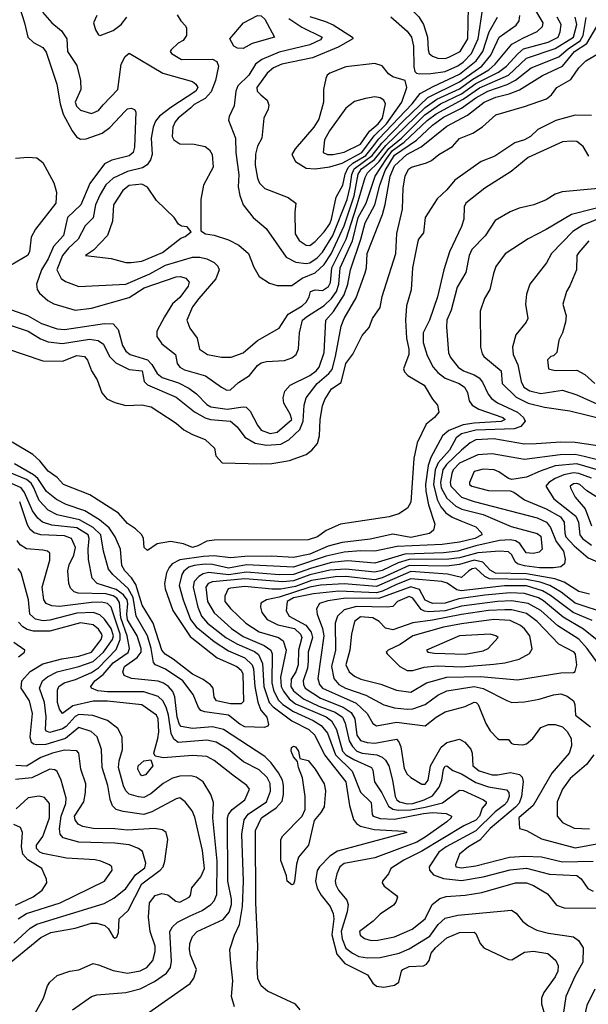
# Model space of a CAD drawing. Extents: x 501367 to 657802, y 482273 to 547541.
# Tile 55 of 256: x 534458 to 537608, y 510902 to 516362. Entities that reach past the tile are written whole.
import ezdxf

# ---------------------------------------------------------------- set-up
doc = ezdxf.new("R2010")
doc.units = 0

msp = doc.modelspace()

# ---------------------------------------------------------------- linework, layer by layer
at = {"layer": '0CON20XD'}
for points in [[(536815, 516146.7), (536835, 516153.5), (536898.8, 516185), (536939.8, 516255), (536944.1, 516434.1), (536928.4, 516465), (536885, 516496.9), (536859.8, 516525), (536785, 516659.6), (536745, 516685.3), (536705, 516688.8), (536633.9, 516646.1), (536605.3, 516615), (536591.8, 516535), (536597.1, 516465), (536615, 516429.5), (536668.6, 516378.6), (536695, 516335.7), (536717.8, 516265), (536720, 516195), (536726.9, 516175), (536745, 516159.3), (536775, 516148.6), (536815, 516146.7)], [(534458.1, 516425), (534484.7, 516345), (534502.2, 516265), (534534.3, 516235), (534585, 516207.1), (534605, 516181.4), (534663.6, 516005), (534682, 515895), (534698.8, 515838.8), (534748.2, 515745), (534772.3, 515712.3), (534795, 515700), (534825, 515700.8), (534915, 515731.8), (534956.6, 515763.4), (535041.4, 515855), (535055, 515866.9), (535075, 515872), (535094, 515864), (535100.7, 515850.7), (535093.5, 515655), (535086, 515625), (535065, 515606.2), (534967.4, 515582.6), (534928.3, 515561.7), (534846.8, 515453.2), (534795.6, 515335), (534723, 515265), (534700.8, 515165), (534645, 515104.6), (534615, 515036.2), (534577.8, 514975), (534551.1, 514895), (534554.4, 514865), (534567.1, 514845), (534614.1, 514804.1), (534646.7, 514786.7), (534765, 514750.4), (534855, 514762.5), (535065, 514821.6), (535146.7, 514875), (535325, 514935.3), (535348, 514938), (535378.5, 514928.5), (535396.4, 514906.4), (535391.2, 514885), (535345, 514821.2), (535304.7, 514785.3), (535259.6, 514715), (535217.5, 514635), (535217.5, 514605), (535244.7, 514564.7), (535320.6, 514505), (535330, 514455), (535344, 514435), (535370.8, 514420.8), (535487.2, 514387.2), (535576.2, 514323.8), (535605, 514307.5), (535625, 514309.1), (535670.4, 514349.6), (535731.2, 514388.8), (535775, 514444.6), (535795, 514458.5), (535825, 514466), (535925, 514472.5), (535965, 514486.4), (535990, 514505), (536002.6, 514537.4), (536007.8, 514625), (536025.3, 514695), (536046.8, 514715), (536145, 514777.7), (536185, 514816.2), (536212, 514855), (536224.9, 514895), (536232.6, 514985), (536301.7, 515135), (536332.2, 515265), (536376.4, 515345), (536427, 515495), (536489.9, 515589.9), (536523.9, 515636.1), (536588, 515682), (536715, 515802.4), (536765, 515840), (536915, 515921.1), (537005, 515984.5), (537165.7, 516054.3), (537265, 516147.8), (537425, 516201.4), (537526.6, 516265), (537544.5, 516334.5), (537535.4, 516375.4)], [(535329.5, 516389.5), (535350, 516355), (535377, 516327), (535382.5, 516315), (535382.5, 516275), (535363.8, 516246.2), (535335, 516232), (535296.2, 516195), (535292, 516185), (535298, 516175), (535355, 516140.8), (535525, 516143.3), (535549.5, 516129.5), (535558.8, 516105), (535543.3, 516025), (535518.3, 515961.7), (535485.9, 515924.1), (535425, 515891.3), (535406.6, 515873.4), (535335, 515816.6), (535318.4, 515795), (535305.5, 515765.5), (535301.9, 515715), (535310.8, 515695), (535345, 515673.3), (535425, 515670.9), (535485, 515658.2), (535510.1, 515640.1), (535524.6, 515615), (535529.5, 515545), (535476.5, 515445), (535460.8, 515365), (535460.7, 515190.7), (535487.5, 515175), (535535, 515167.1), (535615, 515141.5), (535672.1, 515112.1), (535725.5, 515065), (535755, 514990), (535785, 514938.6), (535840.9, 514900.9), (535885, 514887.1), (535965, 514887.9), (536021.8, 514928.2), (536095, 514957.6), (536145, 515004), (536183.2, 515063.2), (536255, 515218.8), (536310.7, 515385), (536332.7, 515505), (536351.7, 515535), (536423.9, 515586.1), (536486, 515664), (536705, 515875.5), (536769.3, 515920.7), (536895, 515978.9), (536967.8, 516032.2), (537056.9, 516083.1), (537092.8, 516115), (537184.6, 516225.4), (537245, 516260.2), (537323.9, 516296.1), (537353.3, 516325), (537357.5, 516345), (537299.9, 516439.9)], [(534349.4, 514775), (534501.4, 514721.4), (534578, 514678), (534665, 514647.8), (534705, 514644), (534928, 514678), (534975.7, 514675.7), (535003.8, 514643.8), (535026.8, 514555), (535045, 514523.2), (535070, 514505), (535165.3, 514475.3), (535190.4, 514450.4), (535219, 514399), (535247.5, 514377.5), (535337.8, 514347.8), (535395, 514318.6), (535436.8, 514286.8), (535495, 514227.3), (535516.7, 514215), (535607.8, 514202.2), (535695, 514215.4), (535712.4, 514212.4), (535735, 514190.8), (535775, 514113.1), (535796, 514086), (535845, 514066.9), (535885, 514074.7), (535965.9, 514145), (535956.9, 514175), (535920.8, 514235), (535917.1, 514265), (535927.4, 514302.6), (535955.4, 514334.6), (536065, 514388.8), (536100.5, 514415), (536116.3, 514435), (536145, 514516.7), (536152.9, 514695), (536196.6, 514743.4), (536255, 514836.9), (536276.2, 514895), (536290.4, 514975), (536347.9, 515145), (536371.8, 515235), (536425.4, 515335), (536453.3, 515445), (536482.5, 515525), (536535, 515610.8), (536655.9, 515694.1), (536745, 515776.6), (536805, 515821.9), (536905, 515870.8), (536985, 515928.4), (537050.5, 515965), (537157.8, 516002.2), (537205, 516026), (537291.3, 516095), (537445, 516156.3), (537498.1, 516201.9), (537562.1, 516245), (537580.1, 516275), (537596.5, 516373.5)], [(534584.4, 516404.4), (534635.2, 516345.2), (534689.6, 516299.6), (534719.5, 516255), (534721.8, 516185), (534775, 516107.1), (534795.2, 516025.2), (534796.1, 515973.9), (534765.2, 515905), (534771.9, 515881.9), (534795, 515860.8), (534855, 515842.6), (534895, 515858.8), (534920.4, 515889.6), (535001.6, 515975), (535020.4, 516115), (535041.6, 516158.4), (535065, 516175.5), (535251.5, 516065), (535415, 516019.6), (535434.1, 516004.1), (535443.7, 515985), (535432.6, 515965), (535294.4, 515875.6), (535233.1, 515826.9), (535210.6, 515799.4), (535196.7, 515765), (535185.6, 515705), (535191.9, 515615), (535182.8, 515585), (535163.8, 515556.2), (535138.7, 515541.3), (535055, 515519.3), (534975, 515483.6), (534935, 515446.4), (534903.1, 515393.1), (534878, 515335), (534865, 515263.1), (534821.1, 515218.9), (534782.4, 515145), (534728.5, 515095), (534695, 515053.8), (534664, 514975), (534687.4, 514927.4), (534710.6, 514910.6), (534785, 514882), (535045, 514894.8), (535178, 514952), (535265, 515001.5), (535415, 515045.6), (535455.6, 515045.6), (535495, 515035.3), (535534.8, 515014.8), (535555.4, 514995), (535563.3, 514975), (535543.9, 514925), (535449.7, 514815), (535415, 514769.1), (535382.8, 514695), (535400.9, 514650.9), (535440, 514595), (535454.3, 514535), (535498.8, 514505), (535575, 514490), (535628.7, 514491.3), (535695, 514515.4), (535775, 514582.8), (535895, 514651.2), (535945, 514729.6), (536023.3, 514775), (536044.1, 514795), (536060.7, 514825), (536068.6, 514855), (536095, 514863.2), (536135, 514859.3), (536168.2, 514881.8), (536178.7, 514905), (536187.6, 514985), (536265.5, 515145), (536324.3, 515325), (536372.3, 515487.7), (536385, 515511.9), (536448.5, 515575), (536502.7, 515647.3), (536572.7, 515705), (536703, 515835), (536788.8, 515895), (536905, 515950.3), (536985, 516008.9), (537110, 516070), (537154.8, 516105), (537216.7, 516173.3), (537249.6, 516200.4), (537385, 516237.1), (537441.2, 516265), (537452.9, 516295), (537458.1, 516335), (537435.7, 516375)], [(534885.6, 516384.4), (534866, 516345), (534878, 516305), (534895, 516277.5), (534903.9, 516273.9), (534975, 516301.8), (535020.6, 516335), (535052, 516375)], [(535949.3, 516369.3), (536020.1, 516320.1), (536132.9, 516265), (536125, 516250.3), (536065, 516222.9), (535895, 516181.9), (535798.3, 516141.7), (535765, 516115.3), (535726.4, 516053.6), (535665.7, 515994.3), (535655.2, 515965.2), (535645.8, 515885), (535618.2, 515825), (535615.4, 515805), (535653.2, 515705), (535655.2, 515625), (535671.2, 515501.2), (535667.7, 515435), (535677.6, 515387.6), (535696.5, 515335), (535751.1, 515265), (535823.4, 515203.4), (535934.8, 515044.8), (535988.1, 515018.1), (536045, 515010.6), (536065, 515013.7), (536105, 515041.6), (536135, 515073.5), (536193, 515165), (536271.9, 515365), (536289.1, 515435), (536296.9, 515503.1), (536310.4, 515535), (536411.3, 515608.7), (536463.3, 515676.7), (536586.4, 515803.6), (536719, 515931), (536895, 516018.1), (537018.3, 516105), (537068.2, 516165), (537115, 516264.1), (537208.3, 516331.7), (537224.3, 516355.7), (537228.1, 516385)], [(535695, 516201.5), (535664.5, 516204.5), (535644.4, 516214.4), (535622.5, 516255), (535697.1, 516345), (535775, 516385.5), (535795, 516382.5), (535815, 516364), (535870, 516265), (535745, 516229.2), (535695, 516201.5)], [(536065, 516379.5), (536152.7, 516352.7), (536193.7, 516333.7), (536301.2, 516265), (536303.8, 516255), (536221.3, 516208.7), (536079.8, 516150.2), (535910, 516115), (535864.6, 516095), (535828.5, 516065), (535772.1, 515985), (535773.6, 515965), (535794.2, 515945), (535828, 515915), (535837.7, 515887.7), (535834.2, 515865), (535811.1, 515815), (535800, 515705), (535775, 515660.8), (535763.3, 515616.7), (535761.6, 515555), (535775, 515484), (535786.4, 515455), (535815.7, 515425), (535945, 515376.7), (535987.5, 515345), (535982.2, 515295), (535984.6, 515175), (536006.9, 515136.9), (536045, 515111.8), (536065, 515109.6), (536095, 515132.7), (536145, 515184.7), (536175, 515230), (536185.3, 515255), (536211.7, 515378.3), (536247.1, 515445), (536260.3, 515505), (536277.4, 515542.6), (536303.9, 515566.1), (536375, 515609.4), (536412.6, 515655), (536448.3, 515701.7), (536632.4, 515895), (536676.8, 515953.2), (536747.8, 515992.2), (536895, 516059.4), (536986, 516134), (537023.8, 516185), (537059.5, 516295), (537104.7, 516375)], [(536513, 516377), (536605, 516298.9), (536628.7, 516265), (536638.8, 516215), (536640.6, 516100.6), (536646, 516075), (536655.6, 516065.6), (536672, 516062)], [(536672, 516062), (536735, 516064.3), (536815, 516075.2), (536885, 516106.1), (536915, 516126.4), (536961, 516175), (536997.7, 516255), (537022, 516415)], [(534405, 514667), (534504.5, 514635), (534572.7, 514592.7), (534615, 514574.8), (534695, 514566.7), (534845, 514590.8), (534892.9, 514582.9), (534922.1, 514562.1), (534954.5, 514494.5), (534989.8, 514459.8), (535065, 514421.2), (535136.2, 514415), (535147.8, 514355), (535166.2, 514336.2), (535325, 514268.4), (535426.7, 514186.7), (535484.3, 514154.3), (535515, 514145.6), (535625.4, 514135), (535661.8, 514105), (535705, 514046.8), (535762.7, 514012.7), (535825, 514001.6), (535905, 514007.9), (535948.8, 514031.2), (536009.8, 514090.2), (536028.8, 514135), (536033.2, 514225), (536045.2, 514265), (536105.2, 514345), (536170.7, 514399.3), (536188.2, 514421.8), (536208.2, 514495), (536238.1, 514661.9), (536254.5, 514705.5), (536321.2, 514818.8), (536372.5, 514957.5), (536379.3, 514985), (536383.1, 515065), (536467.9, 515282.1), (536483.3, 515336.7), (536510.5, 515495), (536535, 515551.6), (536602.6, 515615), (536682.7, 515657.3), (536825, 515772), (536937.8, 515832.2), (537031.8, 515905), (537095, 515932.5), (537169.5, 515950.5), (537227.2, 515972.8), (537355, 516051.8), (537465, 516104.4), (537530.9, 516185), (537600.2, 516229.8), (537655, 516323.8)], [(534385, 514539.4), (534585, 514470.5), (534695, 514468.8), (534775, 514500), (534816.2, 514495), (534834.2, 514474.2), (534855.6, 514415), (534887.5, 514365), (534913.2, 514293.2), (534940.2, 514260.2), (534985, 514238.5), (535045, 514221.5), (535135, 514226.1), (535186, 514215), (535324, 514125), (535367.5, 514087.5), (535415, 514061.1), (535484.5, 514034.5), (535536.7, 513985), (535544.1, 513944.1), (535580, 513905), (535795, 513898.1), (535855, 513900), (535910.6, 513910.6), (535952.4, 513917.6), (536045, 513950.8), (536075.5, 513974.5), (536107.9, 514012.1), (536118.9, 514055), (536121.8, 514145), (536135, 514220), (536148.8, 514255), (536185, 514314.3), (536239.6, 514350.4), (536265, 514455.8), (536303.7, 514506.3), (536355, 514610), (536394, 514655), (536411.4, 514705), (536454.2, 514765), (536465, 514827.5), (536541.2, 515065), (536546.4, 515176.4), (536577.9, 515312.1), (536581.4, 515428.6), (536593.2, 515495), (536612.3, 515532.3), (536629.2, 515545), (536712.4, 515567.6), (536739.4, 515580.6), (536779.2, 515615), (536855, 515658.6), (536895, 515703.3), (536967.6, 515732.4), (537021.4, 515768.6), (537095, 515834.5), (537255, 515880), (537376.2, 515923.8), (537404.6, 515945.4), (537433.3, 515985), (537510.5, 516029.5), (537555, 516094.2), (537595, 516134.2), (537683.3, 516185)], [(536095, 515534.7), (536175, 515545.2), (536245, 515566.4), (536353.2, 515625), (536422.2, 515717.8), (536490.5, 515785), (536575.2, 515905), (536602.1, 515985), (536593.8, 516025), (536525, 516044.7), (536501.7, 516061.7), (536465, 516106), (536425, 516118.2), (536265, 516099.7), (536175.4, 516064.6), (536160.8, 516055), (536153.4, 516036.6), (536141.1, 515975), (536140, 515905), (536115, 515810), (536087.5, 515765), (535983.6, 515645), (535964.5, 515615), (535985.3, 515575.3), (536045, 515538.9), (536095, 515534.7)], [(536163.8, 515613.8), (536195, 515614.1), (536255, 515626.6), (536345, 515671.4), (536396, 515744), (536444.2, 515785), (536467.7, 515815), (536484.3, 515895), (536475, 515916), (536455, 515928.6), (536425, 515934.3), (536374.4, 515925.6), (536312.6, 515907.4), (536265, 515870.4), (536174.7, 515745), (536147.1, 515695), (536138.1, 515625), (536163.8, 515613.8)], [(537625, 515831.4), (537535, 515831.9), (537427.6, 515802.4), (537327.5, 515752.5), (537287.1, 515715), (537255, 515695.4), (537201.5, 515678.5), (537090, 515605), (537015, 515575.7), (536868.9, 515471.1), (536825, 515417.5), (536770.7, 515369.3), (536704.2, 515265), (536695, 515180), (536666.7, 515145), (536661.2, 515125), (536634.2, 514985), (536627, 514863), (536600, 514775), (536594.3, 514695), (536600, 514595), (536614.4, 514535), (536614.3, 514505.7), (536584.3, 514425), (536589.3, 514409.3), (536608.9, 514388.9), (536698.1, 514335), (536745, 514256.7), (536773.3, 514225), (536780, 514185), (536756.7, 514155), (536710.5, 514119.5), (536659.5, 514015), (536642.2, 513927.8), (536625, 513686.2), (536606.6, 513653.4), (536558.6, 513621.4), (536505, 513604.6), (536235, 513563.5), (536155, 513530), (536106.9, 513495), (536055, 513477.6), (535535, 513476.5), (535495, 513470.4), (535444, 513444), (535415, 513434.7), (535364.7, 513454.7), (535292.4, 513467.6), (535220, 513455), (535165, 513417.5), (535147.5, 513435), (535144, 513485), (535134.3, 513505), (535098.5, 513538.5), (535055, 513567.5), (535005, 513625.5), (534847.1, 513727.1), (534700.6, 513785), (534665, 513823.5), (534615, 513859.1), (534569.5, 513915), (534530.4, 513950.4), (534415, 514018.2)], [(537610.9, 515605), (537579.2, 515659.2), (537545, 515685.5), (537515, 515689.1), (537465, 515683.8), (537275, 515596.9), (537180.4, 515519.6), (537035, 515428.2), (536928.5, 515345), (536920.5, 515325), (536918.2, 515255), (536906.2, 515215), (536839.6, 515075), (536806.7, 514975)], [(534434.2, 515594.2), (534505, 515600), (534552.5, 515595), (534585, 515570), (534647.2, 515457.2), (534661.4, 515405), (534658.1, 515345), (534545, 515200.6), (534520.9, 515155), (534511.2, 515075), (534500, 515055), (534375, 514980.4)], [(537825, 515441.3), (537463.6, 515406.4), (537425, 515394.3), (537375, 515363.1), (537306.2, 515335), (537225, 515316.2), (537175, 515296.2), (537092.2, 515247.8), (537036, 515164), (536963, 515087), (536948.4, 515055), (536929.6, 514960.4), (536881.9, 514878.1), (536848.8, 514751.2), (536823.5, 514695), (536821.6, 514658.4), (536833.6, 514513.6), (536845, 514488.1), (536886.4, 514435), (536916.5, 514415), (536975, 514392.6), (537003.1, 514375), (537022.4, 514352.4), (537053, 514285), (537071.6, 514261.6), (537105, 514238), (537216.2, 514186.2), (537249, 514155), (537257.8, 514135), (537233.6, 514106.4), (537197.5, 514092.5), (536985, 514085.9), (536905, 514064.8), (536876.7, 514043.3), (536838.2, 513975), (536776.2, 513903.8), (536759.2, 513865), (536749.9, 513785), (536770.3, 513700.3), (536790.7, 513660.7), (536817.8, 513627.8), (536853.5, 513603.5), (536902.2, 513582.2), (536985, 513548.7), (537016, 513516), (537017.3, 513505), (536978.5, 513485), (536895, 513464.2), (536798.9, 513451.1), (536549.5, 513440.5), (536425, 513413.8), (536345, 513416.3), (536255, 513408.7), (536155, 513386.5), (535975, 513325.3), (535715, 513338.4), (535615, 513320.5), (535525, 513340.2), (535485, 513342.8), (535424.1, 513335.9), (535395.3, 513325), (535366.3, 513303.7), (535355.2, 513284.8), (535341.7, 513225), (535362.8, 513145), (535403.9, 513035), (535434.5, 512994.5), (535535, 512913.5), (535615, 512862.6), (535705, 512822.4), (535744.8, 512785), (535752.6, 512762.6), (535759.7, 512665), (535776.8, 512576.8), (535793.3, 512533.3), (535826.2, 512495), (535836.2, 512453.8), (535832.5, 512445), (535812.9, 512437.1), (535705, 512440.5), (535676.8, 512455), (535615.3, 512505.3), (535483.1, 512523.1), (535461.6, 512531.6), (535447.6, 512547.6), (535419.2, 512619.2), (535361.6, 512695), (535265, 512759.6), (535210.6, 512785), (535198.1, 512798.1), (535186.1, 512875), (535165.3, 512945.3), (535103, 513055), (535087.2, 513157.2), (535058.5, 513208.5), (534972.9, 513285), (534950.4, 513315), (534921.6, 513415), (534907.6, 513505), (534864.8, 513545), (534789.1, 513589.1), (534665.7, 513615.7), (534615, 513642), (534566.3, 513695), (534535, 513768.7), (534521.2, 513791.2), (534495, 513811.3), (534223.4, 513923.4)], [(535075, 515014.5), (535135, 515022.7), (535248.8, 515071.2), (535349.7, 515150.3), (535375, 515160), (535407.5, 515185), (535385, 515212.5), (535355, 515217.5), (535338.3, 515228.3), (535314, 515265), (535215, 515358.6), (535165, 515433.6), (535135, 515450), (535065, 515441.8), (535028.2, 515415), (534977.5, 515335), (534972.7, 515245), (534944, 515166), (534866.6, 515083.4), (534822.5, 515055), (534965, 515037.9), (535045, 515014.5), (535075, 515014.5)], [(537755, 515343), (537515, 515281.4), (537375, 515198.2), (537275, 515147.5), (537146.7, 515063.3), (537096.3, 514993.7), (537082.2, 514955), (537061.5, 514865), (537033.1, 514815), (537009.4, 514745), (537010.5, 514545), (537019.4, 514509.4), (537029.4, 514495), (537124.4, 514415), (537130.6, 514345), (537208.1, 514268.1), (537275, 514235.6), (537365, 514213.3), (537505, 514193.7), (537701.9, 514145)], [(537695, 515270), (537577.8, 515222.2), (537521.9, 515188.1), (537404.8, 515065.2), (537375.8, 515014.2), (537284.6, 514895.4), (537265, 514840), (537259.1, 514785), (537273.8, 514705), (537264.5, 514685), (537207.3, 514615), (537188, 514545), (537192.4, 514505), (537217.8, 514447.8), (537235.2, 514355), (537250, 514325), (537283.6, 514303.6), (537345, 514288.7), (537465, 514307.4), (537545, 514282.3), (537655, 514231.5)], [(537610.9, 515135), (537555, 515071.4), (537544.5, 515054.5), (537542.9, 514975), (537505, 514886), (537487.5, 514855), (537466, 514785), (537485, 514720), (537481.9, 514685), (537464.3, 514625.7), (537444, 514585), (537433.8, 514516.2), (537415, 514497.5), (537400, 514495), (537382.5, 514475), (537387.5, 514425), (537425, 514415.7), (537545, 514418.5), (537588.6, 514395), (537645, 514344.6)], [(536806.7, 514975), (536772.7, 514825), (536727.3, 514695), (536692.4, 514625), (536692.4, 514572.4), (536715, 514500.6), (536748.8, 514435), (536774.6, 514404.6), (536815, 514374.8), (536891.9, 514345), (536921.5, 514325), (536939.5, 514295), (536947.6, 514247.6), (536964.4, 514225), (537002.1, 514202.1), (537134.4, 514155), (537147.5, 514145), (537125, 514133.7), (536975, 514125.1), (536914.7, 514115.3), (536835.5, 514084.5), (536800.9, 514055), (536736.3, 513933.7), (536720.4, 513889.6), (536705.1, 513785), (536707.1, 513747.1), (536722.1, 513672.1), (536756.8, 513565), (536749.5, 513530.5), (536728.3, 513511.7), (536625, 513490.7), (536525, 513509.2), (536398.8, 513481.2), (536245, 513462.6), (536167.2, 513442.8), (536065, 513398.5), (535975, 513378.6), (535855, 513386), (535705, 513385.1), (535625, 513377.2), (535535, 513388.2), (535475.3, 513384.7), (535345, 513367.4), (535302.4, 513345), (535285.1, 513324.9), (535271.5, 513295), (535260.7, 513235), (535263.8, 513205), (535306.5, 513086.5), (535402.1, 512942.1), (535552.5, 512822.5), (535661.5, 512775), (535685.4, 512755), (535694.6, 512735), (535698.4, 512581.6), (535685, 512567.8), (535625, 512568.4), (535547.5, 512585), (535535.6, 512605), (535528.9, 512655), (535514.2, 512674.2), (535473.3, 512703.3), (535415, 512733.1), (535307.2, 512815), (535263.3, 512843.3), (535246, 512865), (535197.9, 513015), (535135.9, 513115.9), (535100.4, 513230.4), (535076.8, 513266.8), (535040.2, 513305), (535023.9, 513335), (535016.5, 513425), (534987.1, 513495), (534953.9, 513543.9), (534899.3, 513589.3), (534818.5, 513638.5), (534715, 513674), (534660.9, 513700.9), (534606.2, 513746.2), (534557.3, 513817.3), (534535, 513838.8), (534429.5, 513899.5)], [(537697.3, 513992.7), (537535, 514016.4), (537455, 514019.4), (537319.2, 514009.2), (537255, 514007.4), (537085, 514036.7), (536985, 514032), (536954, 514015), (536905, 513975.2), (536822.6, 513895), (536801.6, 513865), (536789.5, 513795), (536793.3, 513765), (536825, 513708.7), (536874.3, 513664.3), (536906.7, 513646.7), (537025, 513617.1), (537181.2, 513551.2), (537325, 513512.5), (537345, 513497.9), (537352.9, 513425), (537335, 513408.2), (537305, 513401.1), (537263.2, 513405), (537227.8, 513457.8), (537205, 513471.5), (537175, 513477.3), (537115.6, 513474.4)], [(537735, 513902.2), (537585, 513940), (537535, 513950.6), (537451.4, 513948.6), (537255, 513923), (537075, 513954.4), (536995, 513948.9), (536895, 513902.5), (536859.7, 513865), (536851, 513845), (536843, 513795), (536846.4, 513775), (536905, 513714.8), (536975, 513689.4), (537325, 513598.8), (537375.6, 513575.6), (537399.4, 513545), (537429.1, 513469.1), (537471.3, 513415), (537479.4, 513369.4), (537475.2, 513344.8), (537455, 513328.4), (537415, 513321.9), (537338, 513322), (537255, 513332.6), (537215.5, 513345), (537202.3, 513355), (537183.9, 513395), (537165, 513411.1), (537115.4, 513414.6), (536995.6, 513405.6), (536895, 513377.9), (536835, 513370.2), (536615, 513367.5), (536555, 513349.9), (536465, 513308.2), (536425, 513297.8), (536265, 513314.7), (536175, 513308.6), (536065, 513283.3), (535975, 513249.5), (535915, 513244.5), (535705, 513260.9), (535525, 513245.4), (535502.7, 513235), (535488.3, 513215), (535497.5, 513135), (535535, 513072.6), (535631.4, 512985), (535695, 512941.9), (535811.9, 512891.9), (535849.6, 512865), (535855.5, 512845), (535853.7, 512685), (535863.7, 512643.7), (535889.4, 512589.4), (535914.8, 512565), (535974.8, 512524.8), (536082.9, 512475), (536127.2, 512447.2), (536163.4, 512405), (536181.5, 512355), (536207, 512285), (536299.2, 512195), (536345, 512077.3), (536405, 512020), (536410.5, 511955), (536416.7, 511945), (536455, 511932.7), (536535, 511928.2), (536695, 511960.4), (536745, 511964.5), (536819.8, 511959.8), (536849.6, 511945), (536848.7, 511935), (536825, 511914.3), (536705, 511828.1), (536658.3, 511801.7), (536425, 511713.6), (536255, 511683.5), (536231.8, 511665), (536214.2, 511625.8), (536204.8, 511585), (536208.6, 511565), (536224.7, 511535), (536269.2, 511479.2), (536278.2, 511455), (536272.2, 511415), (536239.4, 511305), (536245, 511264.4), (536265, 511213.6), (536300.7, 511185), (536336.2, 511166.2), (536385, 511160.2), (536455, 511162), (536560.5, 511185), (536615, 511209.6), (536729.5, 511280.5), (536775.9, 511344.1), (536815, 511380.3), (536885, 511395.3), (537183.3, 511423.3), (537207.6, 511407.6), (537243.4, 511363.4), (537277.4, 511337.4), (537323.3, 511313.3), (537386.5, 511296.5), (537525.3, 511275.3), (537552.7, 511255), (537578.9, 511215), (537577.9, 511135), (537535, 511058.9), (537484.1, 510945), (537469.1, 510845)], [(537665, 513863), (537545, 513898.8), (537425, 513887.7), (537341, 513859), (537265, 513824.1), (537185, 513812.5), (537165, 513816.9), (537112.9, 513855), (537086.7, 513865), (537025, 513868.8), (536975, 513856.4), (536949.4, 513795), (536950.6, 513785), (536962.2, 513775), (537055, 513751.4), (537175, 513749.5), (537195, 513742.5), (537255, 513700), (537375, 513649), (537453.5, 513605), (537474.8, 513575), (537477.3, 513515), (537484.3, 513495), (537529.8, 513445), (537607.6, 513377.6), (537745, 513319.3)], [(536011.5, 510871.5), (535985, 510902.1), (535830, 510975), (535794.7, 511004.7), (535777.7, 511045), (535772.5, 511115), (535776.9, 511225), (535765.6, 511465), (535763.7, 511865), (535796.4, 511935), (535879.2, 511990.8), (535911, 512029), (535919.8, 512065), (535919.6, 512115), (535912.8, 512145), (535892, 512185), (535851, 512241), (535815.2, 512275.2), (535586.5, 512426.5), (535525, 512440.6), (535415, 512431.5), (535353.1, 512443.1), (535343.7, 512453.7), (535330, 512495), (535317, 512607), (535305.5, 512635.5), (535281.8, 512665), (535255, 512683.5), (535225, 512694), (535077.8, 512707.8), (535035.8, 512725.8), (535029.7, 512745), (535039, 512775), (535109.1, 512825), (535131.5, 512855), (535131.3, 512875), (535108.5, 512945), (535055, 513033.2), (535050.6, 513065), (535057.3, 513125), (535053.9, 513145), (535031.9, 513171.9), (534992.9, 513202.9), (534887.1, 513235), (534858.9, 513265), (534838.6, 513368.6), (534836.1, 513425), (534843.1, 513485), (534837, 513505), (534775, 513543.9), (534635, 513559.1), (534584.7, 513575), (534557.5, 513597.5), (534528.5, 513638.5), (534485, 513740.4), (534465.8, 513765.8), (534327.3, 513827.3)], [(537625, 513819.9), (537555, 513846), (537525, 513848.8), (537472.2, 513837.8), (537425, 513818.1), (537388.4, 513795), (537373.3, 513775), (537417.8, 513705), (537538.7, 513608.7), (537553.9, 513575), (537561.2, 513505), (537576.5, 513485), (537625, 513447.4)], [(537684.6, 513695), (537599.7, 513749.7), (537561.2, 513785), (537545, 513790.3), (537525, 513787.9), (537507.9, 513775), (537508.5, 513765), (537535, 513714.4), (537590, 513650), (537625, 513554.3)], [(535646.9, 510886.9), (535630.5, 510945), (535638.3, 511031.7), (535625, 511147.5), (535622.7, 511205), (535648, 511285), (535674.8, 511345.2), (535692.6, 511445), (535697.6, 511585), (535687.9, 511845), (535700.4, 511925), (535723.2, 511956.8), (535824.8, 512025), (535846.6, 512083.4), (535845.7, 512125.7), (535829.2, 512159.2), (535785, 512201.6), (535697.2, 512247.2), (535614, 512314), (535546.3, 512356.3), (535495, 512367.1), (535335, 512353.8), (535311.5, 512371.5), (535296.8, 512403.2), (535281.6, 512505), (535269.1, 512549.1), (535250.4, 512585), (535225, 512608.1), (535145, 512633.9), (534945, 512633.7), (534890.8, 512640.8), (534856.1, 512655), (534852.5, 512665), (534873.8, 512695), (534919.5, 512730.5), (534975.5, 512795), (535057.9, 512852.1), (535065.8, 512875), (535052.7, 512945), (535017.2, 513045), (535010.3, 513130.3), (534995, 513154), (534975, 513167.3), (534935, 513177.7), (534780.9, 513180.9), (534759.1, 513189.1), (534738.7, 513208.7), (534729, 513235), (534723.9, 513305), (534731.7, 513338.3), (534757.7, 513392.3), (534766.2, 513435), (534745.2, 513485.2), (534705, 513498.8), (534574.5, 513504.5), (534537.2, 513517.2), (534515.3, 513535), (534501, 513561), (534457.5, 513687.5)], [(535173.8, 510856.2), (535402.6, 511017.4), (535423.1, 511046.9), (535437.5, 511095), (535404.8, 511174.8), (535399.2, 511205), (535400.9, 511239.1), (535415, 511277.5), (535441.1, 511305), (535585, 511372.9), (535617.7, 511412.3), (535630.5, 511455), (535631.9, 511485), (535611.3, 511585), (535609, 511935), (535615.2, 511955), (535635, 511982.5), (535704.5, 512035), (535730.8, 512095), (535716, 512115), (535638.3, 512171.7), (535535, 512253.8), (535495, 512275.4), (535415, 512281.8), (535255, 512268.8), (535207.3, 512277.3), (535200.6, 512295), (535223.4, 512376.6), (535227.6, 512412.4), (535224.1, 512485), (535215, 512506), (535135, 512562.5), (534945, 512583.1), (534865, 512582.6), (534752.8, 512557.2), (534694.4, 512515), (534677.9, 512537.9), (534666.5, 512575), (534666.3, 512643.7), (534674.1, 512665), (534703.3, 512685), (534767.4, 512702.6), (534855, 512741.9), (534895, 512768.3), (534991.5, 512868.5), (535014.9, 512925), (535013.5, 512955), (534963.5, 513103.5), (534943.6, 513125), (534911.6, 513131.6), (534855, 513130.7), (534678.7, 513108.7), (534635, 513111.6), (534605.2, 513125.2), (534591.9, 513145), (534582.9, 513215), (534624.5, 513365), (534624.4, 513404.4), (534611.2, 513415), (534585, 513420.3), (534495, 513427.3), (534459.6, 513449.6), (534444.3, 513474.3)], [(537115.6, 513474.4), (536985, 513444.9), (536885, 513414.9), (536805, 513405.9), (536591.9, 513398.1), (536425, 513348.6), (536275, 513360.6), (536185, 513350.9), (536075, 513321.1), (535975, 513284.7), (535895, 513283.4), (535715, 513298.4), (535614.3, 513284.3), (535505, 513295.6), (535475, 513289), (535449.3, 513275), (535425, 513246.4), (535418.1, 513215), (535445.5, 513105), (535464.6, 513054.6), (535498.4, 513015), (535598.8, 512935), (535660.4, 512900.4), (535758.6, 512858.6), (535780.8, 512840.8), (535802.2, 512792.2), (535810.4, 512665), (535840, 512575), (535861.2, 512551.2), (535965, 512473.3), (536059.7, 512425), (536092.5, 512395), (536145.6, 512285), (536265, 512135.4), (536285.3, 512004.7), (536307, 511927), (536324.3, 511904.3), (536345, 511890), (536421.8, 511871.8), (536585, 511862.5), (536602.5, 511855), (536219.2, 511750.8), (536176.6, 511723.4), (536119.1, 511665), (536106.6, 511643.4), (536096.6, 511585), (536105.3, 511545.3), (536127, 511507), (536177.5, 511445), (536195.1, 511405.1), (536198.4, 511375), (536186.4, 511286.4), (536215, 511178.9), (536258.8, 511128.8), (536384.5, 511065), (536415, 511018.2), (536435, 511003.2), (536475, 510997.3), (536535, 511008.7), (536557.5, 511025), (536572.5, 511085), (536580.8, 511095), (536615, 511111.1), (536695, 511115.6), (536712, 511125), (536725.6, 511145), (536736.5, 511185), (536761.5, 511215), (536825, 511270), (536895, 511299.2), (536975, 511300.9), (536985.5, 511295), (537008.2, 511238.2), (537028.6, 511215), (537165, 511149.4), (537185, 511148.1), (537255, 511191.1), (537305, 511196.1), (537383.6, 511183.6), (537428.1, 511145), (537441.8, 511115), (537438.5, 511085), (537424.5, 511055), (537362.4, 510967.6), (537348.8, 510935), (537348.8, 510905), (537368.9, 510835)], [(537615, 513177), (537555, 513191), (537473.5, 513243.5), (537422.1, 513262.1), (537265, 513289.8), (537093.3, 513293.3), (537065, 513308.4), (537023.9, 513353.9), (536975.3, 513365.3), (536895, 513339.9), (536825, 513330.6), (536615, 513335.2), (536465, 513267.1), (536425, 513255.9), (536265, 513273.3), (536205, 513272.6), (536075, 513252.7), (535985, 513218.1), (535904.2, 513204.2), (535855, 513203.1), (535705, 513217.9), (535625, 513210), (535613.3, 513205), (535594.1, 513165.9), (535594, 513135), (535625, 513096.9), (535710.4, 513015), (535785, 512966.5), (535891.4, 512935), (535917.5, 512917.5), (535934.8, 512865), (535902, 512715), (535905.9, 512665), (535918.3, 512638.3), (535951.2, 512595), (535985, 512567.9), (536155, 512496.4), (536185, 512474.3), (536212.9, 512425), (536246.3, 512305), (536265, 512284.6), (536308.5, 512258.5), (536407.3, 512215), (536415, 512200), (536424.1, 512135), (536464.4, 512074.4), (536500.4, 512000.4), (536525, 511983.8), (536555, 511977.9), (536625, 511979.7), (536704.2, 511995.8), (536800.8, 512019.2), (536895, 512089.8), (536915, 512086.7), (537027.1, 512035), (537041.9, 512025), (537042.2, 512015), (537020.3, 511989.7), (537004.8, 511945), (536985, 511923.6), (536918.7, 511891.3), (536685, 511751.2), (536585, 511701.6), (536513.3, 511655), (536500.8, 511625), (536468, 511585), (536466.2, 511575), (536477.3, 511557.3), (536545.7, 511505), (536550, 511495), (536541.3, 511468.7), (536527.8, 511452.2), (536455, 511401.4), (536416.7, 511363.3), (536340.9, 511305), (536344.5, 511285), (536367.6, 511267.6), (536405, 511256.2), (536442, 511258), (536535, 511276.5), (536631.8, 511318.2), (536703.9, 511375), (536743.6, 511455), (536785, 511488.4), (536821, 511499), (536925, 511507), (537017.6, 511522.4), (537205, 511576.1), (537265, 511575.7), (537305, 511560), (537381.5, 511515), (537431.3, 511451.3), (537475, 511435.9), (537655, 511434)], [(534588.3, 513028.3), (534545, 513038.1), (534514.4, 513064.4), (534505.6, 513145), (534465.7, 513295), (534449.3, 513319.3)], [(537715, 513067.4), (537535, 513127), (537457.6, 513187.6), (537394.4, 513224.4), (537342, 513242), (537265, 513256.8), (537060.8, 513260.8), (537033.9, 513273.9), (536985, 513320.2), (536965, 513317.1), (536945.9, 513305), (536905, 513267.7), (536827.8, 513287.8), (536625, 513301.8), (536435, 513218.5), (536255, 513233.7), (536125, 513226.6), (536065, 513214.5), (535895, 513159.4), (535824.2, 513145), (535793.2, 513126.8), (535791.5, 513105), (535800, 513075), (535829.6, 513035), (535886.9, 513006.9), (535980, 512985), (536013.9, 512955), (536020, 512935), (536003, 512865), (536000.8, 512785), (535987.3, 512745), (535962.3, 512705), (535960, 512665), (535975, 512640), (536030.9, 512595), (536115.4, 512555.4), (536205, 512521.2), (536245.6, 512495), (536261.4, 512461.4), (536282.7, 512362.7), (536300.8, 512330.8), (536325, 512306.2), (536355, 512293.7), (536435.6, 512285), (536465, 512272.1), (536484.8, 512254.8), (536501.9, 512225), (536523.3, 512145), (536537.6, 512055), (536547.5, 512035), (536561.5, 512025), (536603.7, 512013.7), (536635, 512014.5), (536697.7, 512035), (536745, 512058.7), (536782.4, 512105), (536797, 512145), (536804.8, 512205.2), (536815, 512221.8), (536825, 512224.5), (536858.3, 512198.3), (536905, 512180.4), (536985, 512131.2), (537055, 512108.5), (537155, 512091.5), (537166.8, 512076.8), (537168.9, 512055), (537159.1, 512025), (537142.8, 512007.2), (537091.2, 511968.8), (536985, 511863.9), (536819.7, 511775), (536779, 511745), (536726.7, 511665), (536728.9, 511645), (536750.2, 511620.2), (536805, 511599.1), (536905, 511587.9), (537025, 511608.2), (537175, 511647.4), (537265, 511657), (537392.9, 511622.9), (537545, 511616.5), (537568.4, 511598.4), (537605, 511544.7), (537635, 511529)], [(537629.3, 513029.3), (537524.7, 513074.7), (537399.2, 513169.2), (537353.6, 513195), (537265, 513221.6), (537143.2, 513223.2), (536904.1, 513194.1), (536879.9, 513199.9), (536826.9, 513236.9), (536796.9, 513246.9), (536625, 513260.9), (536545, 513230.7), (536467.8, 513192.2), (536435, 513184.1), (536225, 513192.6), (536085, 513177.4), (535974.8, 513155), (535939.8, 513135), (535934.4, 513084.4), (535951.3, 513055), (536043.7, 513003.7), (536073.4, 512965), (536079.5, 512935), (536055.8, 512855), (536055.1, 512804.9), (536051.4, 512765), (536028.9, 512695), (536030.2, 512675), (536039.8, 512655), (536125, 512599.6), (536250.3, 512550.3), (536295, 512519.3), (536315.1, 512485.1), (536324.9, 512395), (536345, 512365.6), (536383.5, 512353.5), (536425, 512350.2), (536545, 512371.5), (536557.7, 512357.7), (536569.4, 512329.4), (536588.6, 512208.6), (536605, 512177.3), (536625, 512159.7), (536685, 512122.5), (536705, 512122.7), (536721.4, 512145), (536732.9, 512225), (536792.3, 512327.7), (536825, 512354.1), (536895, 512371.8), (536924.6, 512355), (536956.6, 512316.6), (536964.3, 512295), (536967.4, 512225), (537003.8, 512196.2), (537075, 512175.2), (537105, 512174.5), (537176.9, 512186.9), (537226.9, 512176.9), (537241.7, 512161.7), (537247.9, 512137.9), (537238.4, 512055), (537225, 512016.5), (537205.4, 511994.6), (537065, 511876.8), (537007.8, 511812.2), (536944, 511775), (536893.8, 511735), (536871.4, 511675), (536874.3, 511665), (536905, 511657.8), (536985, 511670.5), (537171.8, 511718.2), (537255, 511722.8), (537348.7, 511718.7), (537465, 511691.7), (537634.8, 511695.2)], [(537675.5, 512905.5), (537581.7, 512981.7), (537469.1, 513049.1), (537360.1, 513140.1), (537332, 513155), (537255, 513179.4), (537175, 513183.8), (537035, 513170.9), (536890, 513150), (536815, 513126.9), (536745, 513123.9), (536705, 513142.7), (536672.6, 513202.6), (536625, 513217.1), (536448, 513152), (536265, 513153.6), (536165, 513139.7), (536118.6, 513125), (536102.7, 513095), (536105.9, 513065), (536134.8, 512985), (536142, 512945), (536109.3, 512709.3), (536118, 512675), (536135.3, 512655), (536321.2, 512571.2), (536382.1, 512515), (536415, 512458.9), (536435, 512445.5), (536545, 512467.2), (536705, 512445.5), (536765.6, 512495), (536815, 512523.3), (536925.9, 512554.1), (536975, 512577.5), (536986.2, 512576.2), (536997.5, 512565), (537039.8, 512459.8), (537065, 512418), (537105, 512376.7), (537115, 512370), (537165, 512370), (537180, 512350), (537193.8, 512343.8), (537245, 512340.5), (537265, 512345.4), (537300.4, 512375), (537345, 512436.9), (537387.3, 512452.7), (537425, 512452.9), (537465, 512440), (537491.2, 512415), (537512.7, 512375), (537514.6, 512335), (537502.1, 512295), (537405, 512182.9), (537301.6, 512005), (537223.1, 511935), (537226, 511876), (537265, 511865.6), (537348.7, 511818.7), (537535, 511768.9), (537675, 511794.7)], [(537716.7, 512715), (537601, 512875), (537555, 512927.4), (537439.9, 512999.9), (537345, 513085.8), (537275, 513124.6), (537185, 513138.5), (537105, 513135.3), (536905, 513109), (536815, 513084.3), (536725, 513078.3), (536701.2, 513081.2), (536681.2, 513091.2), (536635, 513153.8), (536615, 513162.4), (536551.2, 513135), (536525, 513108.5), (536493.7, 513103.7), (536323, 513107), (536255, 513088.4), (536217.9, 513055), (536204.8, 513015), (536206.5, 512865), (536185.2, 512775), (536197.9, 512707.9), (536226.6, 512675), (536263.1, 512655), (536375.4, 512615.4), (536475, 512563.2), (536535, 512545.6), (536605, 512537.8), (536635, 512540.7), (536704.8, 512565.2), (536775, 512616.3), (536825, 512640.7), (536975, 512664.1), (537025, 512652.7), (537155.7, 512585.7), (537185, 512574.6), (537255, 512579.6), (537335, 512593.3), (537415, 512618.4), (537455, 512622.8), (537490.5, 512610.5), (537525.4, 512585), (537533.9, 512565), (537536.5, 512505), (537620.6, 512440.6)], [(536625, 512632), (536711.1, 512685), (536823.4, 512716.6), (537010.5, 512720.5), (537215, 512700.3), (537455, 512739.5), (537525, 512741.2), (537535, 512747.5), (537543.5, 512785), (537536.2, 512843.8), (537530, 512855), (537445, 512898), (537323.8, 513025), (537265, 513068.7), (537185, 513088.5), (537145, 513089.8), (537055, 513085.1), (536905, 513062.7), (536745, 513031.1), (536635, 513016.8), (536525, 512979.2), (536485, 512987.2), (536448.8, 513025), (536415, 513045.8), (536345, 513050), (536313.3, 513025), (536295.4, 512955), (536287.3, 512865), (536265.3, 512785), (536282.3, 512745), (536312, 512722), (536347.5, 512705), (536457.8, 512677.8), (536545, 512642.9), (536625, 512632)], [(534749.3, 510870.7), (534855, 510944.6), (534885.4, 510954.6), (535045, 510966.5), (535125, 510987.5), (535205, 511028.1), (535271.1, 511075), (535293.6, 511105), (535299.4, 511140.6), (535288.9, 511305), (535305, 511330.8), (535332.5, 511357.5), (535401.8, 511391.8), (535468.8, 511421.2), (535516.2, 511455), (535535.9, 511475), (535549.8, 511510.2), (535551.4, 511695), (535528.4, 511935), (535531.1, 512021.1), (535517.5, 512065), (535473.5, 512135), (535435, 512160.9), (535405, 512168.2), (535345, 512167.6), (535304.3, 512155), (535253, 512127), (535185, 512068.4), (535145, 512049.5), (535115, 512051.4), (535065, 512066.6), (535045.8, 512085.8), (535032.5, 512112.5), (535004.3, 512215), (535008.1, 512251.9), (535026.8, 512315), (535025.4, 512385), (535002.1, 512432.1), (534945, 512474.7), (534863, 512503), (534785, 512508.9), (534765, 512497.5), (534715, 512443.2), (534695, 512429.4), (534625, 512408.6), (534605, 512415.7), (534600, 512425), (534604.8, 512495.2), (534594.4, 512575), (534568.2, 512655), (534583.6, 512695), (534611.4, 512718.6), (534665, 512745.5), (534785, 512775.2), (534865, 512802), (534921.4, 512855), (534971.6, 512925), (534977.6, 512945), (534965.1, 512985), (534928.1, 513038.1), (534901.3, 513061.3), (534865.1, 513075.1), (534775, 513070.2), (534625, 513031.9), (534588.3, 513028.3)], [(536605, 512752.7), (536635, 512752.9), (536699.3, 512770.7), (536770.8, 512779.2), (536905, 512772.5), (537085, 512787.3), (537145, 512794.8), (537224, 512816), (537282.3, 512847.7), (537296.2, 512873.8), (537283.5, 512945), (537255, 512983.9), (537232.2, 513002.2), (537175, 513030.2), (537084.8, 513034.8), (536905, 513012.2), (536805, 512992.9), (536635.2, 512944.8), (536565, 512897.1), (536500, 512865), (536488.8, 512855), (536493.8, 512845), (536564.2, 512774.2), (536605, 512752.7)], [(534534.6, 510835.4), (534588.6, 510935), (534610.8, 511005), (534624, 511025), (534665, 511060.8), (534735, 511085.6), (534785, 511093.5), (534865, 511127.5), (534895, 511121.5), (534975, 511088.7), (535054.8, 511074.8), (535125, 511088.1), (535162.7, 511105), (535194.7, 511145), (535208.9, 511195), (535207.3, 511225), (535180.3, 511305), (535172.1, 511385), (535177.1, 511465), (535208.9, 511505), (535245, 511515.4), (535278, 511508), (535323.2, 511473.2), (535345, 511467.9), (535395.7, 511495), (535404.3, 511505), (535411.7, 511548.3), (535460.9, 511609.1), (535480.6, 511655), (535470, 511755), (535428.8, 511938.8), (535412.7, 511975), (535374.4, 512025), (535345, 512046.2), (535325, 512041.1), (535190.1, 511969.9), (535145, 511955.2), (535030.5, 511970.5), (534992.7, 511982.7), (534972.1, 512002.1), (534958.3, 512038.3), (534945.7, 512115), (534914.8, 512215), (534910, 512315), (534887.3, 512385), (534853.3, 512415), (534785, 512436.4), (534711.2, 512375), (534602.4, 512342.4), (534550.2, 512340.2), (534533.6, 512343.6), (534522.9, 512352.9), (534515.7, 512385.7), (534528.8, 512515), (534512.2, 512585), (534465.2, 512655), (534469.5, 512695), (534515, 512747.6), (534585, 512789.8), (534691.8, 512818.2), (534785, 512833.1), (534855, 512854.8), (534908.1, 512925), (534915.2, 512945), (534912.6, 512955), (534895, 512981.9), (534865, 513006), (534795, 513017.9), (534625, 512971.2), (534535, 512970.2), (534499.9, 512979.9), (534475.3, 512995.3), (534451.3, 513021.3)], [(536925, 512844.1), (537025, 512862), (537053.8, 512875), (537108, 512935), (537096.2, 512945), (537063.5, 512953.5), (536894, 512945), (536711.4, 512865), (536718.8, 512855), (536755, 512849.3), (536925, 512844.1)], [(534451.4, 512828.6), (534484.4, 512855), (534485.7, 512865), (534425, 512907.3)], [(535965, 511563.8), (535940, 511585), (535936.7, 511615), (535905, 511700), (535904, 511815), (535915, 511836.7), (536023.3, 511945), (536038.6, 511981.4), (536039.4, 512000.6), (536039.5, 512055), (536025, 512157.5), (536002, 512215), (535997.5, 512247.5), (535975, 512273.8), (535961.1, 512305), (535964.3, 512325.7), (535975, 512333.8), (535985, 512330), (536002.9, 512305), (536010, 512265), (536055, 512254.2), (536095, 512205.8), (536144.3, 512125), (536151.9, 512085), (536145, 511997.5), (536126.7, 511965), (536088.3, 511921.7), (536057.1, 511785), (536002.2, 511717.8), (535991.6, 511678.4), (535980.6, 511585), (535975, 511568.8), (535965, 511563.8)], [(534359.5, 511095), (534575, 511272.5), (534630.3, 511299.7), (534765, 511323.5), (534855, 511351.1), (534885, 511352.6), (534929.2, 511339.2), (534949.8, 511319.8), (534975, 511276), (534985, 511268.8), (534995, 511273.3), (535005, 511300), (535009.4, 511375), (535058.3, 511421.7), (535135, 511569.8), (535236.8, 511645), (535253.2, 511665), (535262.5, 511695), (535278.5, 511815), (535268.9, 511855), (535249.7, 511869.7), (535205, 511877.3), (535055, 511867.7), (534985, 511875.6), (534865, 511877.4), (534808.2, 511888.2), (534781.5, 511901.5), (534764.3, 511924.3), (534761.9, 511945), (534812.8, 512025), (534823.1, 512076.9), (534823.8, 512125), (534796.4, 512206.4), (534785.5, 512295), (534775, 512307.5), (534705, 512311.6), (534640, 512295), (534575, 512270), (534495, 512222.4), (534436.9, 512226.9)], [(537638.2, 512285), (537598.7, 512231.3), (537506.9, 512153.1), (537465, 512095.6), (537435.8, 512024.2), (537434.7, 511945), (537465, 511910), (537528.9, 511878.9), (537615, 511875.7)], [(535135, 512168.9), (535125, 512179.4), (535111.8, 512205), (535113.2, 512225), (535145, 512252.3), (535185, 512256.7), (535194.5, 512225), (535155, 512174.5), (535135, 512168.9)], [(534425, 511240.4), (534515, 511324.2), (534552.9, 511347.1), (534925, 511460.2), (534980.1, 511489.9), (535045, 511544.7), (535099.9, 511620.1), (535151.7, 511658.3), (535156.8, 511685), (535138.3, 511748.3), (535115.7, 511765.7), (535065, 511785.2), (534985, 511795.2), (534785, 511801.7), (534698.2, 511825), (534682, 511845), (534678.3, 511875), (534688.3, 511945), (534713.1, 512015), (534715.2, 512045.2), (534688.2, 512145), (534665, 512192), (534651.9, 512201.9), (534625, 512206.2), (534525, 512158), (534435, 512147.5)], [(534449.7, 511375), (534495, 511405.9), (534681.9, 511465), (534926.9, 511585), (534969.4, 511645), (534968.6, 511665), (534955.8, 511675), (534906.3, 511696.3), (534875, 511702.8), (534717.6, 511712.4), (534585, 511738.4), (534568.6, 511745), (534550, 511765), (534550, 511785), (534585, 511832.9), (534622.7, 511935), (534622.2, 512015), (534595, 512047.7), (534565, 512056), (534505, 512046), (534437.5, 511985)], [(534435, 511451.9), (534532.5, 511497.5), (534581.8, 511535), (534607.1, 511575), (534605.4, 511595), (534579.6, 511655), (534502.6, 511702.6), (534475.4, 511735), (534467.9, 511775), (534472.3, 511855), (534462.2, 511882.2), (534425, 511898.5)], [(537643.8, 510986.2), (537599.3, 510895), (537581.6, 510815), (537588, 510745), (537618.9, 510718.9)]]:
    msp.add_lwpolyline(points, dxfattribs=at)

doc.saveas('drawing.dxf')
